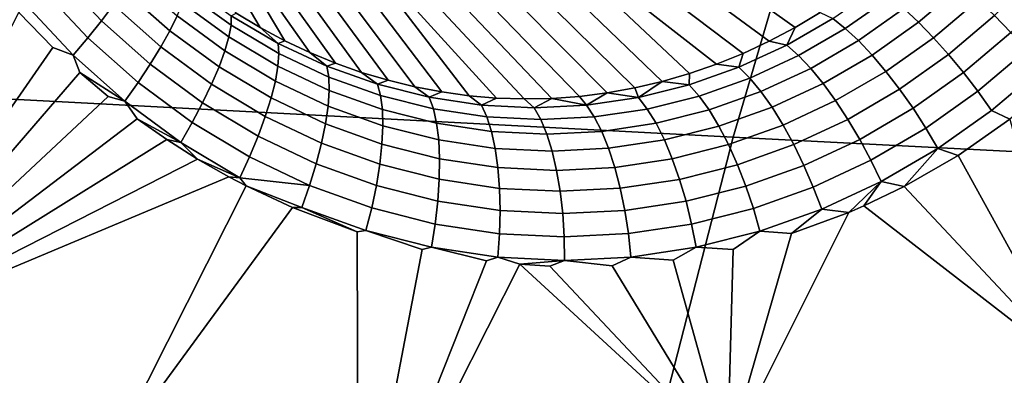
# Model space of a CAD drawing. Header units: metres. Extents: x -240 to 45, y -77 to 27.
# Tile 181 of 256: x -227.457 to -225.697, y 5.749 to 6.385. Entities that reach past the tile are written whole.
import ezdxf

# ---------------------------------------------------------------- set-up
doc = ezdxf.new("R2010")
doc.units = ezdxf.units.M
doc.layers.add('solid_102011X2', color=7, linetype='CONTINUOUS')

msp = doc.modelspace()

# ---------------------------------------------------------------- linework, layer by layer
at = {"layer": 'solid_102011X2'}
for points in [[(-227.374023, 7.000294, 295.928497), (-228.769608, 7.08448, 294.193481), (-228.996536, 6.324571, 294.336273), (-227.59642, 6.249395, 296.072144)], [(-225.963028, 6.916996, 297.645477), (-227.374023, 7.000294, 295.928497), (-227.59642, 6.249395, 296.072144), (-226.181122, 6.175032, 297.789734)], [(-224.538391, 6.834629, 299.345581), (-225.963028, 6.916996, 297.645477), (-226.181122, 6.175032, 297.789734), (-224.752396, 6.101519, 299.490265)], [(-226.070801, 6.370938, 274.607697), (-226.476379, 6.659033, 273.719879), (-226.4384, 6.681357, 273.708588), (-226.025864, 6.397853, 274.59137)], [(-227.07019, 6.396381, 274.941193), (-227.223969, 6.659664, 273.964752), (-227.185577, 6.639449, 273.951111), (-227.027039, 6.37061, 274.930328)], [(-226.116745, 6.346463, 274.624603), (-226.515427, 6.638883, 273.731598), (-226.476379, 6.659033, 273.719879), (-226.070801, 6.370938, 274.607697)], [(-227.027039, 6.37061, 274.930328), (-227.185577, 6.639449, 273.951111), (-227.146164, 6.621466, 273.937286), (-226.98291, 6.347099, 274.918701)], [(-226.163574, 6.324512, 274.641876), (-226.55542, 6.620967, 273.743774), (-226.515427, 6.638883, 273.731598), (-226.116745, 6.346463, 274.624603)], [(-226.937912, 6.32589, 274.906342), (-227.146164, 6.621466, 273.937286), (-227.105835, 6.605768, 273.923279), (-226.89209, 6.307007, 274.89325)], [(-226.937912, 6.32589, 274.906342), (-226.98291, 6.347099, 274.918701), (-227.146164, 6.621466, 273.937286)], [(-226.163574, 6.324512, 274.641876), (-226.211151, 6.305114, 274.659546), (-226.596237, 6.605337, 273.756348), (-226.55542, 6.620967, 273.743774)], [(-226.89209, 6.307007, 274.89325), (-227.105835, 6.605768, 273.923279), (-227.064743, 6.5924, 273.909119), (-226.845566, 6.290492, 274.879456)], [(-226.308075, 6.274152, 274.695435), (-226.637772, 6.592039, 273.769257), (-226.596237, 6.605337, 273.756348), (-226.259369, 6.288324, 274.677399)], [(-226.211151, 6.305114, 274.659546), (-226.259369, 6.288324, 274.677399), (-226.596237, 6.605337, 273.756348)], [(-226.845566, 6.290492, 274.879456), (-227.064743, 6.5924, 273.909119), (-227.02298, 6.581402, 273.894867), (-226.798355, 6.276372, 274.865021)], [(-226.357178, 6.26263, 274.713501), (-226.679886, 6.581112, 273.782471), (-226.637772, 6.592039, 273.769257), (-226.308075, 6.274152, 274.695435)], [(-226.798355, 6.276372, 274.865021), (-227.02298, 6.581402, 273.894867), (-226.980667, 6.572806, 273.880554), (-226.75058, 6.264692, 274.849976)], [(-226.75058, 6.264692, 274.849976), (-226.980667, 6.572806, 273.880554), (-226.937943, 6.566638, 273.866241), (-226.702271, 6.255473, 274.834351)], [(-226.702271, 6.255473, 274.834351), (-226.937943, 6.566638, 273.866241), (-226.894928, 6.562915, 273.851959), (-226.653564, 6.248756, 274.818207)], [(-226.50563, 6.243927, 274.76712), (-226.808517, 6.562842, 273.823669), (-226.765381, 6.566492, 273.809723), (-226.45607, 6.247524, 274.74942)], [(-226.45607, 6.247524, 274.74942), (-226.765381, 6.566492, 273.809723), (-226.722458, 6.572588, 273.79599), (-226.40654, 6.253751, 274.731537)], [(-226.40654, 6.253751, 274.731537), (-226.722458, 6.572588, 273.79599), (-226.679886, 6.581112, 273.782471), (-226.357178, 6.26263, 274.713501)], [(-226.604477, 6.244569, 274.801575), (-226.894928, 6.562915, 273.851959), (-226.851746, 6.561648, 273.837769), (-226.555145, 6.242953, 274.784515)], [(-226.604477, 6.244569, 274.801575), (-226.653564, 6.248756, 274.818207), (-226.894928, 6.562915, 273.851959)], [(-226.555145, 6.242953, 274.784515), (-226.851746, 6.561648, 273.837769), (-226.808517, 6.562842, 273.823669), (-226.50563, 6.243927, 274.76712)], [(-227.366608, 6.493705, 275.204285), (-227.289139, 6.411166, 275.189026), (-227.310806, 6.3826, 275.211548), (-227.390671, 6.467914, 275.227692)], [(-227.390671, 6.467914, 275.227692), (-227.310806, 6.3826, 275.211548), (-227.335052, 6.352532, 275.228882), (-227.417419, 6.440655, 275.245972)], [(-227.255203, 6.461555, 275.130341), (-227.175568, 6.391317, 275.113281), (-227.188522, 6.365079, 275.14386), (-227.270477, 6.43766, 275.161774)], [(-225.876495, 6.404462, 274.655396), (-225.800323, 6.468812, 274.629486), (-225.7724, 6.445961, 274.651642), (-225.850296, 6.380085, 274.67804)], [(-225.714081, 6.391972, 274.680267), (-225.637634, 6.468545, 274.655853), (-225.606125, 6.44077, 274.661133), (-225.68486, 6.361909, 274.686157)], [(-227.158035, 6.448797, 275.002319), (-227.078674, 6.39166, 274.984009), (-227.079132, 6.374913, 275.022888), (-227.160172, 6.433597, 275.041779)], [(-225.850296, 6.380085, 274.67804), (-225.7724, 6.445961, 274.651642), (-225.743454, 6.420176, 274.668671), (-225.82338, 6.352547, 274.695618)], [(-227.417419, 6.440655, 275.245972), (-227.335052, 6.352532, 275.228882), (-227.361389, 6.321561, 275.240723), (-227.44632, 6.412473, 275.258759)], [(-227.270477, 6.43766, 275.161774), (-227.188522, 6.365079, 275.14386), (-227.204651, 6.336119, 275.170227), (-227.289139, 6.411166, 275.189026)], [(-227.160172, 6.433597, 275.041779), (-227.079132, 6.374913, 275.022888), (-227.082993, 6.353857, 275.059418), (-227.166046, 6.414309, 275.07901)], [(-226.002975, 6.386791, 274.624817), (-225.924713, 6.441863, 274.596985), (-225.901474, 6.425192, 274.628204), (-225.980911, 6.369174, 274.656372)], [(-225.980911, 6.369174, 274.656372), (-225.901474, 6.425192, 274.628204), (-225.876495, 6.404462, 274.655396), (-225.957489, 6.347252, 274.68399)], [(-227.44632, 6.412473, 275.258759), (-227.361389, 6.321561, 275.240723), (-227.397873, 6.335148, 275.249512), (-227.458664, 6.397674, 275.26239)], [(-227.289139, 6.411166, 275.189026), (-227.204651, 6.336119, 275.170227), (-227.223633, 6.305013, 275.191772), (-227.310806, 6.3826, 275.211548)], [(-227.166046, 6.414309, 275.07901), (-227.082993, 6.353857, 275.059418), (-227.090195, 6.32891, 275.092865), (-227.175568, 6.391317, 275.113281)], [(-225.82338, 6.352547, 274.695618), (-225.743454, 6.420176, 274.668671), (-225.714081, 6.391972, 274.680267), (-225.79628, 6.322396, 274.707855)], [(-227.397873, 6.335148, 275.249512), (-227.753296, 5.822483, 275.337341), (-227.458664, 6.397674, 275.26239)], [(-227.175568, 6.391317, 275.113281), (-227.090195, 6.32891, 275.092865), (-227.100571, 6.300571, 275.122589), (-227.188522, 6.365079, 275.14386)], [(-227.078674, 6.39166, 274.984009), (-226.994919, 6.342388, 274.962646), (-226.99353, 6.324294, 275.000916), (-227.079132, 6.374913, 275.022888)], [(-226.994919, 6.342388, 274.962646), (-227.078674, 6.39166, 274.984009), (-227.07019, 6.396381, 274.941193), (-227.027039, 6.37061, 274.930328)], [(-226.002975, 6.386791, 274.624817), (-226.085266, 6.33921, 274.654785), (-226.070801, 6.370938, 274.607697), (-226.025864, 6.397853, 274.59137)], [(-225.957489, 6.347252, 274.68399), (-225.876495, 6.404462, 274.655396), (-225.850296, 6.380085, 274.67804), (-225.933167, 6.321461, 274.707153)], [(-225.79628, 6.322396, 274.707855), (-225.714081, 6.391972, 274.680267), (-225.68486, 6.361909, 274.686157), (-225.769547, 6.290233, 274.714478)], [(-227.310806, 6.3826, 275.211548), (-227.223633, 6.305013, 275.191772), (-227.245117, 6.27238, 275.208099), (-227.335052, 6.352532, 275.228882)], [(-227.079132, 6.374913, 275.022888), (-226.99353, 6.324294, 275.000916), (-226.995178, 6.301699, 275.036682), (-227.082993, 6.353857, 275.059418)], [(-226.085266, 6.33921, 274.654785), (-226.002975, 6.386791, 274.624817), (-225.980911, 6.369174, 274.656372), (-226.064514, 6.320704, 274.686707)], [(-225.933167, 6.321461, 274.707153), (-225.850296, 6.380085, 274.67804), (-225.82338, 6.352547, 274.695618), (-225.908463, 6.292315, 274.725403)], [(-227.188522, 6.365079, 275.14386), (-227.100571, 6.300571, 275.122589), (-227.113922, 6.269403, 275.147949), (-227.204651, 6.336119, 275.170227)], [(-226.994919, 6.342388, 274.962646), (-227.027039, 6.37061, 274.930328), (-226.98291, 6.347099, 274.918701)], [(-226.085266, 6.33921, 274.654785), (-226.116745, 6.346463, 274.624603), (-226.070801, 6.370938, 274.607697)], [(-226.064514, 6.320704, 274.686707), (-225.980911, 6.369174, 274.656372), (-225.957489, 6.347252, 274.68399), (-226.042786, 6.297685, 274.714844)], [(-225.769547, 6.290233, 274.714478), (-225.68486, 6.361909, 274.686157), (-225.656357, 6.330588, 274.686279), (-225.743713, 6.256698, 274.715332)], [(-227.335052, 6.352532, 275.228882), (-227.245117, 6.27238, 275.208099), (-227.268646, 6.238872, 275.218903), (-227.361389, 6.321561, 275.240723)], [(-227.082993, 6.353857, 275.059418), (-226.995178, 6.301699, 275.036682), (-226.999832, 6.275054, 275.069244), (-227.090195, 6.32891, 275.092865)], [(-226.907532, 6.301442, 274.938446), (-226.994919, 6.342388, 274.962646), (-226.98291, 6.347099, 274.918701), (-226.937912, 6.32589, 274.906342)], [(-226.994919, 6.342388, 274.962646), (-226.907532, 6.301442, 274.938446), (-226.904129, 6.282229, 274.976013), (-226.99353, 6.324294, 275.000916)], [(-226.085266, 6.33921, 274.654785), (-226.171051, 6.299573, 274.686432), (-226.163574, 6.324512, 274.641876), (-226.116745, 6.346463, 274.624603)], [(-226.171051, 6.299573, 274.686432), (-226.085266, 6.33921, 274.654785), (-226.064514, 6.320704, 274.686707), (-226.151764, 6.280259, 274.718811)], [(-226.042786, 6.297685, 274.714844), (-225.957489, 6.347252, 274.68399), (-225.933167, 6.321461, 274.707153), (-226.020554, 6.270612, 274.738617)], [(-225.908463, 6.292315, 274.725403), (-225.82338, 6.352547, 274.695618), (-225.79628, 6.322396, 274.707855), (-225.883835, 6.260394, 274.738342)], [(-227.361389, 6.321561, 275.240723), (-227.349335, 6.290197, 275.238556), (-227.753296, 5.822483, 275.337341), (-227.397873, 6.335148, 275.249512)], [(-227.361389, 6.321561, 275.240723), (-227.268646, 6.238872, 275.218903), (-227.349335, 6.290197, 275.238556)], [(-227.204651, 6.336119, 275.170227), (-227.113922, 6.269403, 275.147949), (-227.12999, 6.236027, 275.168457), (-227.223633, 6.305013, 275.191772)], [(-227.090195, 6.32891, 275.092865), (-226.999832, 6.275054, 275.069244), (-227.007431, 6.244892, 275.097961), (-227.100571, 6.300571, 275.122589)], [(-226.99353, 6.324294, 275.000916), (-226.904129, 6.282229, 274.976013), (-226.903412, 6.258358, 275.010986), (-226.995178, 6.301699, 275.036682)], [(-226.907532, 6.301442, 274.938446), (-226.937912, 6.32589, 274.906342), (-226.89209, 6.307007, 274.89325)], [(-226.171051, 6.299573, 274.686432), (-226.211151, 6.305114, 274.659546), (-226.163574, 6.324512, 274.641876)], [(-226.151764, 6.280259, 274.718811), (-226.064514, 6.320704, 274.686707), (-226.042786, 6.297685, 274.714844), (-226.131927, 6.256264, 274.747498)], [(-226.020554, 6.270612, 274.738617), (-225.933167, 6.321461, 274.707153), (-225.908463, 6.292315, 274.725403), (-225.998215, 6.240025, 274.757568)], [(-225.883835, 6.260394, 274.738342), (-225.79628, 6.322396, 274.707855), (-225.769547, 6.290233, 274.714478), (-225.859787, 6.226335, 274.745728)], [(-225.743713, 6.256698, 274.715332), (-225.656357, 6.330588, 274.686279), (-225.629181, 6.298631, 274.680603), (-225.719284, 6.22246, 274.710449)], [(-227.223633, 6.305013, 275.191772), (-227.12999, 6.236027, 275.168457), (-227.148453, 6.201108, 275.183716), (-227.245117, 6.27238, 275.208099)], [(-226.817276, 6.269214, 274.911682), (-226.907532, 6.301442, 274.938446), (-226.89209, 6.307007, 274.89325), (-226.845566, 6.290492, 274.879456)], [(-226.171051, 6.299573, 274.686432), (-226.259766, 6.268267, 274.719238), (-226.259369, 6.288324, 274.677399), (-226.211151, 6.305114, 274.659546)], [(-227.349335, 6.290197, 275.238556), (-227.299026, 6.247679, 275.226654), (-227.753296, 5.822483, 275.337341)], [(-227.268646, 6.238872, 275.218903), (-227.299026, 6.247679, 275.226654), (-227.349335, 6.290197, 275.238556)], [(-227.100571, 6.300571, 275.122589), (-227.007431, 6.244892, 275.097961), (-227.017792, 6.21181, 275.122284), (-227.113922, 6.269403, 275.147949)], [(-226.995178, 6.301699, 275.036682), (-226.903412, 6.258358, 275.010986), (-226.90538, 6.230303, 275.042633), (-226.999832, 6.275054, 275.069244)], [(-226.907532, 6.301442, 274.938446), (-226.817276, 6.269214, 274.911682), (-226.811768, 6.249135, 274.948547), (-226.904129, 6.282229, 274.976013)], [(-226.817276, 6.269214, 274.911682), (-226.845566, 6.290492, 274.879456), (-226.798355, 6.276372, 274.865021)], [(-226.259766, 6.268267, 274.719238), (-226.308075, 6.274152, 274.695435), (-226.259369, 6.288324, 274.677399)], [(-226.259766, 6.268267, 274.719238), (-226.171051, 6.299573, 274.686432), (-226.151764, 6.280259, 274.718811), (-226.242111, 6.248256, 274.752136)], [(-226.131927, 6.256264, 274.747498), (-226.042786, 6.297685, 274.714844), (-226.020554, 6.270612, 274.738617), (-226.111923, 6.228068, 274.771942)], [(-225.998215, 6.240025, 274.757568), (-225.908463, 6.292315, 274.725403), (-225.883835, 6.260394, 274.738342), (-225.976257, 6.206532, 274.771271)], [(-225.859787, 6.226335, 274.745728), (-225.769547, 6.290233, 274.714478), (-225.743713, 6.256698, 274.715332), (-225.836807, 6.190814, 274.747437)], [(-225.719284, 6.22246, 274.710449), (-225.629181, 6.298631, 274.680603), (-225.598022, 6.280278, 274.668243), (-225.686493, 6.206754, 274.697571)], [(-227.245117, 6.27238, 275.208099), (-227.148453, 6.201108, 275.183716), (-227.16893, 6.165343, 275.19339), (-227.268646, 6.238872, 275.218903)], [(-227.113922, 6.269403, 275.147949), (-227.017792, 6.21181, 275.122284), (-227.030716, 6.17647, 275.141693), (-227.12999, 6.236027, 275.168457)], [(-226.999832, 6.275054, 275.069244), (-226.90538, 6.230303, 275.042633), (-226.910004, 6.198626, 275.070343), (-227.007431, 6.244892, 275.097961)], [(-226.904129, 6.282229, 274.976013), (-226.811768, 6.249135, 274.948547), (-226.808563, 6.224272, 274.982666), (-226.903412, 6.258358, 275.010986)], [(-226.72496, 6.246036, 274.88266), (-226.817276, 6.269214, 274.911682), (-226.798355, 6.276372, 274.865021), (-226.75058, 6.264692, 274.849976)], [(-226.817276, 6.269214, 274.911682), (-226.72496, 6.246036, 274.88266), (-226.7173, 6.225357, 274.918793), (-226.811768, 6.249135, 274.948547)], [(-226.350815, 6.245619, 274.752716), (-226.357178, 6.26263, 274.713501), (-226.308075, 6.274152, 274.695435)], [(-226.350815, 6.245619, 274.752716), (-226.308075, 6.274152, 274.695435), (-226.259766, 6.268267, 274.719238)], [(-226.350815, 6.245619, 274.752716), (-226.259766, 6.268267, 274.719238), (-226.242111, 6.248256, 274.752136), (-226.33493, 6.225059, 274.786163)], [(-226.242111, 6.248256, 274.752136), (-226.151764, 6.280259, 274.718811), (-226.131927, 6.256264, 274.747498), (-226.224304, 6.223438, 274.781433)], [(-226.111923, 6.228068, 274.771942), (-226.020554, 6.270612, 274.738617), (-225.998215, 6.240025, 274.757568), (-226.092148, 6.196231, 274.791656)], [(-226.181122, 6.175032, 297.789734), (-227.59642, 6.249395, 296.072144), (-227.793442, 5.489014, 296.199371), (-226.374344, 5.4237, 297.917511)], [(-226.903412, 6.258358, 275.010986), (-226.808563, 6.224272, 274.982666), (-226.807724, 6.19512, 275.013367), (-226.90538, 6.230303, 275.042633)], [(-226.811768, 6.249135, 274.948547), (-226.7173, 6.225357, 274.918793), (-226.711563, 6.1998, 274.952057), (-226.808563, 6.224272, 274.982666)], [(-226.72496, 6.246036, 274.88266), (-226.75058, 6.264692, 274.849976), (-226.702271, 6.255473, 274.834351)], [(-226.631378, 6.23205, 274.851776), (-226.72496, 6.246036, 274.88266), (-226.702271, 6.255473, 274.834351), (-226.653564, 6.248756, 274.818207)], [(-226.443573, 6.231922, 274.786316), (-226.45607, 6.247524, 274.74942), (-226.40654, 6.253751, 274.731537)], [(-226.443573, 6.231922, 274.786316), (-226.40654, 6.253751, 274.731537), (-226.350815, 6.245619, 274.752716)], [(-226.350815, 6.245619, 274.752716), (-226.40654, 6.253751, 274.731537), (-226.357178, 6.26263, 274.713501)], [(-226.224304, 6.223438, 274.781433), (-226.131927, 6.256264, 274.747498), (-226.111923, 6.228068, 274.771942), (-226.206711, 6.194307, 274.806641)], [(-225.976257, 6.206532, 274.771271), (-225.883835, 6.260394, 274.738342), (-225.859787, 6.226335, 274.745728), (-225.955078, 6.170801, 274.779541)], [(-225.836807, 6.190814, 274.747437), (-225.743713, 6.256698, 274.715332), (-225.719284, 6.22246, 274.710449), (-225.815338, 6.154542, 274.743408)], [(-227.268646, 6.238872, 275.218903), (-227.247086, 6.207663, 275.213806), (-227.753296, 5.822483, 275.337341), (-227.299026, 6.247679, 275.226654)], [(-227.268646, 6.238872, 275.218903), (-227.16893, 6.165343, 275.19339), (-227.247086, 6.207663, 275.213806)], [(-227.12999, 6.236027, 275.168457), (-227.030716, 6.17647, 275.141693), (-227.045944, 6.139575, 275.155823), (-227.148453, 6.201108, 275.183716)], [(-227.007431, 6.244892, 275.097961), (-226.910004, 6.198626, 275.070343), (-226.917191, 6.163955, 275.093567), (-227.017792, 6.21181, 275.122284)], [(-226.72496, 6.246036, 274.88266), (-226.631378, 6.23205, 274.851776), (-226.621567, 6.211037, 274.887207), (-226.7173, 6.225357, 274.918793)], [(-226.631378, 6.23205, 274.851776), (-226.653564, 6.248756, 274.818207), (-226.604477, 6.244569, 274.801575)], [(-226.537323, 6.227351, 274.819519), (-226.631378, 6.23205, 274.851776), (-226.604477, 6.244569, 274.801575), (-226.555145, 6.242953, 274.784515)], [(-226.631378, 6.23205, 274.851776), (-226.537323, 6.227351, 274.819519), (-226.525406, 6.206259, 274.854248), (-226.621567, 6.211037, 274.887207)], [(-226.537323, 6.227351, 274.819519), (-226.555145, 6.242953, 274.784515), (-226.50563, 6.243927, 274.76712)], [(-226.537323, 6.227351, 274.819519), (-226.50563, 6.243927, 274.76712), (-226.443573, 6.231922, 274.786316)], [(-226.537323, 6.227351, 274.819519), (-226.443573, 6.231922, 274.786316), (-226.429611, 6.21099, 274.820374), (-226.525406, 6.206259, 274.854248)], [(-226.443573, 6.231922, 274.786316), (-226.50563, 6.243927, 274.76712), (-226.45607, 6.247524, 274.74942)], [(-226.443573, 6.231922, 274.786316), (-226.350815, 6.245619, 274.752716), (-226.33493, 6.225059, 274.786163), (-226.429611, 6.21099, 274.820374)], [(-226.33493, 6.225059, 274.786163), (-226.242111, 6.248256, 274.752136), (-226.224304, 6.223438, 274.781433), (-226.319336, 6.199602, 274.816193)], [(-226.092148, 6.196231, 274.791656), (-225.998215, 6.240025, 274.757568), (-225.976257, 6.206532, 274.771271), (-226.073029, 6.161389, 274.806244)], [(-226.90538, 6.230303, 275.042633), (-226.807724, 6.19512, 275.013367), (-226.809265, 6.16226, 275.040039), (-226.910004, 6.198626, 275.070343)], [(-226.808563, 6.224272, 274.982666), (-226.711563, 6.1998, 274.952057), (-226.70784, 6.169877, 274.981781), (-226.807724, 6.19512, 275.013367)], [(-226.7173, 6.225357, 274.918793), (-226.621567, 6.211037, 274.887207), (-226.613266, 6.185087, 274.919617), (-226.711563, 6.1998, 274.952057)], [(-226.429611, 6.21099, 274.820374), (-226.33493, 6.225059, 274.786163), (-226.319336, 6.199602, 274.816193), (-226.416336, 6.185112, 274.851135)], [(-226.319336, 6.199602, 274.816193), (-226.224304, 6.223438, 274.781433), (-226.206711, 6.194307, 274.806641), (-226.304306, 6.169756, 274.842194)], [(-226.206711, 6.194307, 274.806641), (-226.111923, 6.228068, 274.771942), (-226.092148, 6.196231, 274.791656), (-226.189682, 6.161443, 274.827209)], [(-225.955078, 6.170801, 274.779541), (-225.859787, 6.226335, 274.745728), (-225.836807, 6.190814, 274.747437), (-225.935135, 6.133543, 274.782135)], [(-225.815338, 6.154542, 274.743408), (-225.719284, 6.22246, 274.710449), (-225.686493, 6.206754, 274.697571), (-225.779266, 6.142161, 274.729401)], [(-227.247086, 6.207663, 275.213806), (-227.19368, 6.170297, 275.200043), (-227.753296, 5.822483, 275.337341)], [(-227.16893, 6.165343, 275.19339), (-227.19368, 6.170297, 275.200043), (-227.247086, 6.207663, 275.213806)], [(-227.148453, 6.201108, 275.183716), (-227.045944, 6.139575, 275.155823), (-227.063187, 6.10186, 275.164368), (-227.16893, 6.165343, 275.19339)], [(-227.017792, 6.21181, 275.122284), (-226.917191, 6.163955, 275.093567), (-226.926804, 6.126983, 275.111816), (-227.030716, 6.17647, 275.141693)], [(-226.910004, 6.198626, 275.070343), (-226.809265, 6.16226, 275.040039), (-226.813156, 6.126346, 275.062134), (-226.917191, 6.163955, 275.093567)], [(-226.711563, 6.1998, 274.952057), (-226.613266, 6.185087, 274.919617), (-226.606628, 6.154719, 274.948364), (-226.70784, 6.169877, 274.981781)], [(-226.621567, 6.211037, 274.887207), (-226.525406, 6.206259, 274.854248), (-226.514572, 6.180208, 274.885803), (-226.613266, 6.185087, 274.919617)], [(-226.525406, 6.206259, 274.854248), (-226.429611, 6.21099, 274.820374), (-226.416336, 6.185112, 274.851135), (-226.514572, 6.180208, 274.885803)], [(-226.416336, 6.185112, 274.851135), (-226.319336, 6.199602, 274.816193), (-226.304306, 6.169756, 274.842194), (-226.404022, 6.154804, 274.878021)], [(-226.189682, 6.161443, 274.827209), (-226.092148, 6.196231, 274.791656), (-226.073029, 6.161389, 274.806244), (-226.173553, 6.125501, 274.842712)], [(-226.073029, 6.161389, 274.806244), (-225.976257, 6.206532, 274.771271), (-225.955078, 6.170801, 274.779541), (-226.054901, 6.124235, 274.81543)], [(-225.779266, 6.142161, 274.729401), (-225.686493, 6.206754, 274.697571), (-225.56691, 5.75723, 274.599121)], [(-226.807724, 6.19512, 275.013367), (-226.70784, 6.169877, 274.981781), (-226.706207, 6.136181, 275.007385), (-226.809265, 6.16226, 275.040039)], [(-226.613266, 6.185087, 274.919617), (-226.514572, 6.180208, 274.885803), (-226.505066, 6.149718, 274.913605), (-226.606628, 6.154719, 274.948364)], [(-226.514572, 6.180208, 274.885803), (-226.416336, 6.185112, 274.851135), (-226.404022, 6.154804, 274.878021), (-226.505066, 6.149718, 274.913605)], [(-226.304306, 6.169756, 274.842194), (-226.206711, 6.194307, 274.806641), (-226.189682, 6.161443, 274.827209), (-226.290161, 6.136116, 274.863647)], [(-225.935135, 6.133543, 274.782135), (-225.836807, 6.190814, 274.747437), (-225.815338, 6.154542, 274.743408), (-225.916809, 6.095501, 274.779022)], [(-227.19368, 6.170297, 275.200043), (-227.138992, 6.135643, 275.185455), (-227.753296, 5.822483, 275.337341)], [(-227.16893, 6.165343, 275.19339), (-227.138992, 6.135643, 275.185455), (-227.19368, 6.170297, 275.200043)], [(-227.16893, 6.165343, 275.19339), (-227.063187, 6.10186, 275.164368), (-227.138992, 6.135643, 275.185455)], [(-227.030716, 6.17647, 275.141693), (-226.926804, 6.126983, 275.111816), (-226.938629, 6.088445, 275.124756), (-227.045944, 6.139575, 275.155823)], [(-226.917191, 6.163955, 275.093567), (-226.813156, 6.126346, 275.062134), (-226.819305, 6.088095, 275.079193), (-226.926804, 6.126983, 275.111816)], [(-226.809265, 6.16226, 275.040039), (-226.706207, 6.136181, 275.007385), (-226.706696, 6.099386, 275.02832), (-226.813156, 6.126346, 275.062134)], [(-226.70784, 6.169877, 274.981781), (-226.606628, 6.154719, 274.948364), (-226.601807, 6.120538, 274.9729), (-226.706207, 6.136181, 275.007385)], [(-226.404022, 6.154804, 274.878021), (-226.304306, 6.169756, 274.842194), (-226.290161, 6.136116, 274.863647), (-226.392899, 6.120668, 274.900482)], [(-224.752396, 6.101519, 299.490265), (-226.181122, 6.175032, 297.789734), (-226.374344, 5.4237, 297.917511), (-224.941971, 5.359146, 299.618408)], [(-226.290161, 6.136116, 274.863647), (-226.189682, 6.161443, 274.827209), (-226.173553, 6.125501, 274.842712), (-226.277191, 6.099352, 274.880188)], [(-226.173553, 6.125501, 274.842712), (-226.073029, 6.161389, 274.806244), (-226.054901, 6.124235, 274.81543), (-226.158646, 6.087197, 274.852875)], [(-226.054901, 6.124235, 274.81543), (-225.955078, 6.170801, 274.779541), (-225.935135, 6.133543, 274.782135), (-226.038162, 6.085509, 274.819)], [(-226.606628, 6.154719, 274.948364), (-226.505066, 6.149718, 274.913605), (-226.497055, 6.115395, 274.937073), (-226.601807, 6.120538, 274.9729)], [(-226.505066, 6.149718, 274.913605), (-226.404022, 6.154804, 274.878021), (-226.392899, 6.120668, 274.900482), (-226.497055, 6.115395, 274.937073)], [(-225.916809, 6.095501, 274.779022), (-225.815338, 6.154542, 274.743408), (-225.875443, 6.086713, 274.763214)], [(-225.815338, 6.154542, 274.743408), (-225.779266, 6.142161, 274.729401), (-225.875443, 6.086713, 274.763214)], [(-227.138992, 6.135643, 275.185455), (-227.08316, 6.10381, 275.170013), (-227.753296, 5.822483, 275.337341)], [(-227.063187, 6.10186, 275.164368), (-227.08316, 6.10381, 275.170013), (-227.138992, 6.135643, 275.185455)], [(-227.045944, 6.139575, 275.155823), (-226.938629, 6.088445, 275.124756), (-227.063187, 6.10186, 275.164368)], [(-226.926804, 6.126983, 275.111816), (-226.819305, 6.088095, 275.079193), (-226.827606, 6.048267, 275.090942), (-226.938629, 6.088445, 275.124756)], [(-226.813156, 6.126346, 275.062134), (-226.706696, 6.099386, 275.02832), (-226.709305, 6.060223, 275.044189), (-226.819305, 6.088095, 275.079193)], [(-226.706207, 6.136181, 275.007385), (-226.601807, 6.120538, 274.9729), (-226.598877, 6.083224, 274.992676), (-226.706696, 6.099386, 275.02832)], [(-226.392899, 6.120668, 274.900482), (-226.290161, 6.136116, 274.863647), (-226.277191, 6.099352, 274.880188), (-226.383194, 6.083386, 274.91803)], [(-226.038162, 6.085509, 274.819), (-225.935135, 6.133543, 274.782135), (-225.916809, 6.095501, 274.779022), (-226.023132, 6.045983, 274.816895)], [(-225.875443, 6.086713, 274.763214), (-225.779266, 6.142161, 274.729401), (-225.56691, 5.75723, 274.599121)], [(-226.601807, 6.120538, 274.9729), (-226.497055, 6.115395, 274.937073), (-226.490707, 6.077923, 274.95575), (-226.598877, 6.083224, 274.992676)], [(-226.497055, 6.115395, 274.937073), (-226.392899, 6.120668, 274.900482), (-226.383194, 6.083386, 274.91803), (-226.490707, 6.077923, 274.95575)], [(-226.277191, 6.099352, 274.880188), (-226.173553, 6.125501, 274.842712), (-226.158646, 6.087197, 274.852875), (-226.265625, 6.060195, 274.891388)], [(-226.158646, 6.087197, 274.852875), (-226.054901, 6.124235, 274.81543), (-226.038162, 6.085509, 274.819), (-226.145264, 6.047294, 274.857513)], [(-227.08316, 6.10381, 275.170013), (-227.05217, 6.08757, 275.161255), (-227.298141, 5.599933, 275.223846), (-227.753296, 5.822483, 275.337341)], [(-227.063187, 6.10186, 275.164368), (-227.05217, 6.08757, 275.161255), (-227.08316, 6.10381, 275.170013)], [(-226.938629, 6.088445, 275.124756), (-226.952469, 6.049109, 275.132141), (-227.05217, 6.08757, 275.161255), (-227.063187, 6.10186, 275.164368)], [(-226.706696, 6.099386, 275.02832), (-226.598877, 6.083224, 274.992676), (-226.5979, 6.043521, 275.007355), (-226.709305, 6.060223, 275.044189)], [(-226.383194, 6.083386, 274.91803), (-226.277191, 6.099352, 274.880188), (-226.265625, 6.060195, 274.891388), (-226.375092, 6.043701, 274.930389)], [(-226.023132, 6.045983, 274.816895), (-225.916809, 6.095501, 274.779022), (-225.97467, 6.04027, 274.798584)], [(-225.916809, 6.095501, 274.779022), (-225.947601, 6.051931, 274.78891), (-225.97467, 6.04027, 274.798584)], [(-225.916809, 6.095501, 274.779022), (-225.875443, 6.086713, 274.763214), (-225.947601, 6.051931, 274.78891)], [(-226.969086, 6.048801, 275.137054), (-227.298141, 5.599933, 275.223846), (-227.05217, 6.08757, 275.161255)], [(-226.952469, 6.049109, 275.132141), (-226.969086, 6.048801, 275.137054), (-227.05217, 6.08757, 275.161255)], [(-226.938629, 6.088445, 275.124756), (-226.827606, 6.048267, 275.090942), (-226.837891, 6.007657, 275.097076), (-226.952469, 6.049109, 275.132141)], [(-226.819305, 6.088095, 275.079193), (-226.709305, 6.060223, 275.044189), (-226.713989, 6.019473, 275.054688), (-226.827606, 6.048267, 275.090942)], [(-226.598877, 6.083224, 274.992676), (-226.490707, 6.077923, 274.95575), (-226.48616, 6.038049, 274.969238), (-226.5979, 6.043521, 275.007355)], [(-226.490707, 6.077923, 274.95575), (-226.383194, 6.083386, 274.91803), (-226.375092, 6.043701, 274.930389), (-226.48616, 6.038049, 274.969238)], [(-226.265625, 6.060195, 274.891388), (-226.158646, 6.087197, 274.852875), (-226.145264, 6.047294, 274.857513), (-226.255722, 6.019428, 274.897125)], [(-226.145264, 6.047294, 274.857513), (-226.038162, 6.085509, 274.819), (-226.023132, 6.045983, 274.816895), (-226.133667, 6.006587, 274.856476)], [(-225.947601, 6.051931, 274.78891), (-225.875443, 6.086713, 274.763214), (-225.56691, 5.75723, 274.599121)], [(-226.709305, 6.060223, 275.044189), (-226.5979, 6.043521, 275.007355), (-226.598907, 6.00222, 275.016632), (-226.713989, 6.019473, 275.054688)], [(-226.375092, 6.043701, 274.930389), (-226.265625, 6.060195, 274.891388), (-226.255722, 6.019428, 274.897125), (-226.368759, 6.002401, 274.937225)], [(-226.853287, 6.00559, 275.101776), (-226.851868, 5.375777, 275.080444), (-227.298141, 5.599933, 275.223846), (-226.969086, 6.048801, 275.137054)], [(-226.952469, 6.049109, 275.132141), (-226.853287, 6.00559, 275.101776), (-226.969086, 6.048801, 275.137054)], [(-226.952469, 6.049109, 275.132141), (-226.837891, 6.007657, 275.097076), (-226.853287, 6.00559, 275.101776)], [(-226.827606, 6.048267, 275.090942), (-226.713989, 6.019473, 275.054688), (-226.720642, 5.977947, 275.059601), (-226.837891, 6.007657, 275.097076)], [(-226.5979, 6.043521, 275.007355), (-226.48616, 6.038049, 274.969238), (-226.483475, 5.996567, 274.977295), (-226.598907, 6.00222, 275.016632)], [(-226.48616, 6.038049, 274.969238), (-226.375092, 6.043701, 274.930389), (-226.368759, 6.002401, 274.937225), (-226.483475, 5.996567, 274.977295)], [(-226.255722, 6.019428, 274.897125), (-226.145264, 6.047294, 274.857513), (-226.133667, 6.006587, 274.856476), (-226.247665, 5.97786, 274.897186)], [(-225.97467, 6.04027, 274.798584), (-225.947601, 6.051931, 274.78891), (-225.56691, 5.75723, 274.599121), (-226.191422, 5.606498, 274.8508)], [(-226.076813, 6.00276, 274.835297), (-225.97467, 6.04027, 274.798584), (-226.191422, 5.606498, 274.8508)], [(-226.133667, 6.006587, 274.856476), (-226.023132, 6.045983, 274.816895), (-226.076813, 6.00276, 274.835297)], [(-226.023132, 6.045983, 274.816895), (-225.97467, 6.04027, 274.798584), (-226.076813, 6.00276, 274.835297)], [(-226.837891, 6.007657, 275.097076), (-226.737411, 5.974114, 275.064911), (-226.851868, 5.375777, 275.080444), (-226.853287, 6.00559, 275.101776)], [(-226.837891, 6.007657, 275.097076), (-226.720642, 5.977947, 275.059601), (-226.737411, 5.974114, 275.064911)], [(-226.713989, 6.019473, 275.054688), (-226.598907, 6.00222, 275.016632), (-226.601868, 5.960143, 275.020325), (-226.720642, 5.977947, 275.059601)], [(-226.368759, 6.002401, 274.937225), (-226.255722, 6.019428, 274.897125), (-226.247665, 5.97786, 274.897186), (-226.364334, 5.96031, 274.938507)], [(-226.247665, 5.97786, 274.897186), (-226.133667, 6.006587, 274.856476), (-226.181595, 5.974219, 274.872955)], [(-226.133667, 6.006587, 274.856476), (-226.076813, 6.00276, 274.835297), (-226.191422, 5.606498, 274.8508), (-226.181595, 5.974219, 274.872955)], [(-226.598907, 6.00222, 275.016632), (-226.483475, 5.996567, 274.977295), (-226.482742, 5.954303, 274.979736), (-226.601868, 5.960143, 275.020325)], [(-226.483475, 5.996567, 274.977295), (-226.368759, 6.002401, 274.937225), (-226.364334, 5.96031, 274.938507), (-226.482742, 5.954303, 274.979736)], [(-226.720642, 5.977947, 275.059601), (-226.622498, 5.953866, 275.027008), (-226.851868, 5.375777, 275.080444), (-226.737411, 5.974114, 275.064911)], [(-226.720642, 5.977947, 275.059601), (-226.601868, 5.960143, 275.020325), (-226.622498, 5.953866, 275.027008)], [(-226.364334, 5.96031, 274.938507), (-226.247665, 5.97786, 274.897186), (-226.288712, 5.954807, 274.911255)], [(-226.247665, 5.97786, 274.897186), (-226.181595, 5.974219, 274.872955), (-226.191422, 5.606498, 274.8508), (-226.288712, 5.954807, 274.911255)], [(-226.601868, 5.960143, 275.020325), (-226.562958, 5.947531, 275.006927), (-226.851868, 5.375777, 275.080444), (-226.622498, 5.953866, 275.027008)], [(-226.601868, 5.960143, 275.020325), (-226.482742, 5.954303, 274.979736), (-226.562958, 5.947531, 275.006927)], [(-226.482742, 5.954303, 274.979736), (-226.509216, 5.944253, 274.988556), (-226.562958, 5.947531, 275.006927)], [(-226.482742, 5.954303, 274.979736), (-226.397934, 5.944726, 274.94989), (-226.191422, 5.606498, 274.8508), (-226.509216, 5.944253, 274.988556)], [(-226.482742, 5.954303, 274.979736), (-226.364334, 5.96031, 274.938507), (-226.397934, 5.944726, 274.94989)], [(-226.364334, 5.96031, 274.938507), (-226.288712, 5.954807, 274.911255), (-226.191422, 5.606498, 274.8508), (-226.397934, 5.944726, 274.94989)], [(-226.562958, 5.947531, 275.006927), (-226.191422, 5.606498, 274.8508), (-226.416138, 5.149836, 274.907745), (-226.851868, 5.375777, 275.080444)], [(-226.509216, 5.944253, 274.988556), (-226.191422, 5.606498, 274.8508), (-226.562958, 5.947531, 275.006927)], [(-227.298141, 5.599933, 275.223846), (-227.670273, 5.162573, 275.32132), (-227.731918, 5.182171, 275.337219), (-227.753296, 5.822483, 275.337341)], [(-226.191422, 5.606498, 274.8508), (-225.56691, 5.75723, 274.599121), (-225.846619, 5.227507, 274.669586)], [(-225.203491, 5.4665, 274.38446), (-225.351135, 5.187524, 274.421204), (-225.846619, 5.227507, 274.669586), (-225.56691, 5.75723, 274.599121)]]:
    msp.add_3dface(points, dxfattribs=at)

doc.saveas('drawing.dxf')
